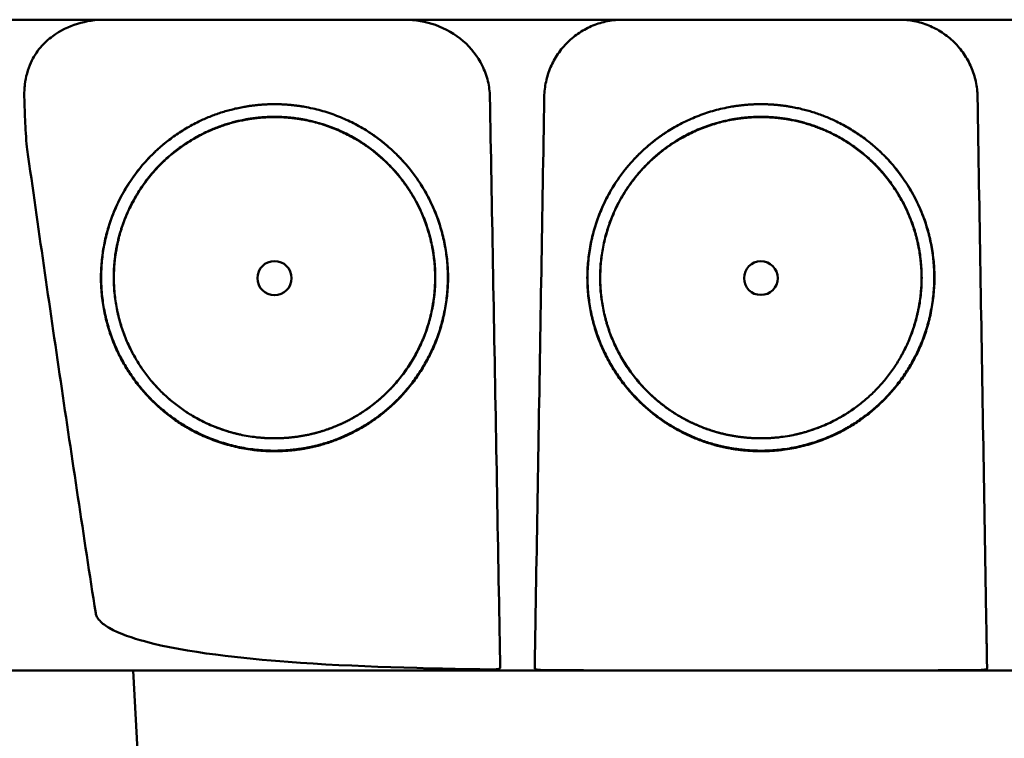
# Model space of a CAD drawing. Header units: millimetres. Extents: x 1479 to 4580, y 458 to 3937.
# Tile 15 of 32: x 2032 to 2095, y 3847 to 3893. Entities that reach past the tile are written whole.
import ezdxf

# ---------------------------------------------------------------- set-up
doc = ezdxf.new("R2010")
doc.units = ezdxf.units.MM
doc.header["$LTSCALE"] = 10
doc.layers.add('Visible (ISO)', color=7, linetype='Continuous', lineweight=50)

msp = doc.modelspace()

# ---------------------------------------------------------------- linework, layer by layer
at = {"layer": 'Visible (ISO)'}
msp.add_line((2039.638, 3839.503), (2039.005, 3851.58), dxfattribs=at)
for centre, major_axis in [((2048.06, 3876.753), (0, 1.097)), ((2079.245, 3876.753), (0, 1.082))]:
    msp.add_ellipse(centre, major_axis=major_axis, ratio=0.999962, dxfattribs=at)
for points, degree, knots in [([(2156.512, 3893.329), (2156.508, 3893.329), (2156.501, 3893.329), (2156.48, 3893.329), (2156.395, 3893.329), (2156.14, 3893.329), (2155.717, 3893.329), (2155.294, 3893.329), (2154.701, 3893.329), (2153.942, 3893.329), (2153.562, 3893.329), (2153.14, 3893.329), (2152.677, 3893.329), (2152.446, 3893.329), (2152.203, 3893.329), (2151.951, 3893.329), (2151.825, 3893.329), (2151.696, 3893.329), (2151.564, 3893.329), (2151.499, 3893.329), (2151.432, 3893.329), (2151.365, 3893.329), (2151.332, 3893.329), (2151.298, 3893.329), (2151.264, 3893.329), (2151.247, 3893.329), (2151.23, 3893.329), (2151.213, 3893.329), (2151.205, 3893.329), (2151.196, 3893.329), (2151.188, 3893.329), (2151.183, 3893.329), (2151.179, 3893.329), (2151.175, 3893.329), (2151.171, 3893.329), (2151.166, 3893.329), (2151.162, 3893.329), (2151.16, 3893.329), (2151.157, 3893.329), (2151.155, 3893.329), (2151.149, 3893.329), (2151.143, 3893.329), (2151.138, 3893.329), (2151.132, 3893.329), (2151.126, 3893.329), (2151.12, 3893.329), (2151.108, 3893.329), (2151.096, 3893.329), (2151.084, 3893.329), (2151.059, 3893.329), (2151.032, 3893.329), (2151.005, 3893.329), (2150.96, 3893.329), (2150.912, 3893.329), (2150.861, 3893.329), (2150.81, 3893.329), (2150.755, 3893.329), (2150.698, 3893.329), (2150.583, 3893.329), (2150.453, 3893.329), (2150.312, 3893.329), (2150.03, 3893.329), (2149.693, 3893.329), (2149.314, 3893.329), (2148.934, 3893.329), (2148.502, 3893.329), (2148.033, 3893.329), (2147.565, 3893.329), (2147.048, 3893.329), (2146.502, 3893.329), (2145.955, 3893.329), (2145.366, 3893.329), (2144.755, 3893.329), (2144.143, 3893.329), (2143.495, 3893.329), (2142.834, 3893.329), (2142.503, 3893.329), (2142.163, 3893.329), (2141.822, 3893.329), (2141.652, 3893.329), (2141.479, 3893.329), (2141.306, 3893.329), (2141.134, 3893.329), (2140.959, 3893.329), (2140.785, 3893.329), (2140.69, 3893.329), (2140.595, 3893.329), (2140.5, 3893.329), (2140.294, 3893.329), (2140.088, 3893.329), (2139.881, 3893.329), (2139.533, 3893.329), (2139.184, 3893.329), (2138.835, 3893.329), (2138.486, 3893.329), (2138.137, 3893.329), (2137.788, 3893.329), (2137.199, 3893.329), (2136.609, 3893.329), (2136.019, 3893.329), (2135.428, 3893.329), (2134.837, 3893.329), (2134.246, 3893.329), (2133.064, 3893.329), (2131.879, 3893.329), (2130.694, 3893.329), (2128.025, 3893.329), (2125.343, 3893.329), (2122.659, 3893.329), (2119.975, 3893.329), (2117.278, 3893.329), (2114.58, 3893.329), (2109.185, 3893.329), (2103.755, 3893.329), (2098.323, 3893.329), (2095.607, 3893.329), (2092.882, 3893.329), (2090.161, 3893.329), (2087.44, 3893.329), (2084.711, 3893.329), (2081.988, 3893.329), (2080.374, 3893.329), (2078.759, 3893.329), (2077.146, 3893.329), (2073.514, 3893.329), (2069.88, 3893.329), (2066.253, 3893.329), (2060.813, 3893.329), (2055.371, 3893.329), (2049.959, 3893.329), (2044.548, 3893.329), (2039.145, 3893.329), (2033.785, 3893.329), (2028.424, 3893.329), (2023.083, 3893.329), (2017.795, 3893.329)], 3, [0.3330934, 0.3330934, 0.3330934, 0.3330934, 0.3372182, 0.3372182, 0.3372182, 0.3535986, 0.3535986, 0.3535986, 0.369979, 0.369979, 0.369979, 0.3781692, 0.3781692, 0.3781692, 0.3822643, 0.3822643, 0.3822643, 0.3843118, 0.3843118, 0.3843118, 0.3853356, 0.3853356, 0.3853356, 0.3858475, 0.3858475, 0.3858475, 0.3861034, 0.3861034, 0.3861034, 0.3862314, 0.3862314, 0.3862314, 0.3862954, 0.3862954, 0.3862954, 0.3863594, 0.3863594, 0.3863594, 0.3863968, 0.3863968, 0.3863968, 0.3864806, 0.3864806, 0.3864806, 0.3865644, 0.3865644, 0.3865644, 0.386732, 0.386732, 0.386732, 0.3870672, 0.3870672, 0.3870672, 0.3876065, 0.3876065, 0.3876065, 0.3881457, 0.3881457, 0.3881457, 0.3892243, 0.3892243, 0.3892243, 0.3913814, 0.3913814, 0.3913814, 0.3935385, 0.3935385, 0.3935385, 0.3956955, 0.3956955, 0.3956955, 0.3978526, 0.3978526, 0.3978526, 0.4000097, 0.4000097, 0.4000097, 0.4010883, 0.4010883, 0.4010883, 0.4016275, 0.4016275, 0.4016275, 0.4021668, 0.4021668, 0.4021668, 0.4024603, 0.4024603, 0.4024603, 0.4030994, 0.4030994, 0.4030994, 0.404178, 0.404178, 0.404178, 0.4052565, 0.4052565, 0.4052565, 0.4070765, 0.4070765, 0.4070765, 0.4088966, 0.4088966, 0.4088966, 0.4125367, 0.4125367, 0.4125367, 0.4207269, 0.4207269, 0.4207269, 0.4289171, 0.4289171, 0.4289171, 0.4452975, 0.4452975, 0.4452975, 0.4534877, 0.4534877, 0.4534877, 0.4616779, 0.4616779, 0.4616779, 0.4665313, 0.4665313, 0.4665313, 0.4774516, 0.4774516, 0.4774516, 0.493832, 0.493832, 0.493832, 0.5102124, 0.5102124, 0.5102124, 0.5265928, 0.5265928, 0.5265928, 0.5265928]), ([(2033.838, 3892.276), (2034.321, 3892.621), (2034.857, 3892.884), (2035.991, 3893.239), (2036.584, 3893.329), (2037.18, 3893.329)], 3, [0.0000072, 0.0000072, 0.0000072, 0.0000072, 0.18051, 0.18051, 0.3616085, 0.3616085, 0.3616085, 0.3616085]), ([(2056.41, 3893.329), (2057.082, 3893.329), (2057.751, 3893.215), (2059.032, 3892.757), (2059.634, 3892.411), (2060.661, 3891.52), (2061.079, 3890.987), (2061.536, 3890.064), (2061.659, 3889.726), (2061.82, 3889.051), (2061.862, 3888.718), (2061.868, 3888.383)], 3, [0, 0, 0, 0, 0.2022526, 0.2022526, 0.4090444, 0.4090444, 0.6109213, 0.6109213, 0.7189205, 0.7189205, 0.8198074, 0.8198074, 0.8198074, 0.8198074]), ([(2065.356, 3888.383), (2065.362, 3888.712), (2065.399, 3889.034), (2065.467, 3889.351), (2065.501, 3889.51), (2065.542, 3889.667), (2065.592, 3889.822), (2065.641, 3889.978), (2065.699, 3890.132), (2065.763, 3890.282), (2065.892, 3890.582), (2066.048, 3890.866), (2066.231, 3891.134), (2066.414, 3891.402), (2066.626, 3891.656), (2066.857, 3891.884), (2067.089, 3892.111), (2067.34, 3892.315), (2067.613, 3892.495), (2067.749, 3892.585), (2067.891, 3892.669), (2068.035, 3892.746), (2068.179, 3892.822), (2068.326, 3892.891), (2068.476, 3892.952), (2068.775, 3893.075), (2069.087, 3893.169), (2069.409, 3893.233), (2069.731, 3893.297), (2070.057, 3893.329), (2070.386, 3893.329)], 3, [0, 0, 0, 0, 0.00097301, 0.00097301, 0.00097301, 0.001459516, 0.001459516, 0.001459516, 0.001946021, 0.001946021, 0.001946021, 0.002919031, 0.002919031, 0.002919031, 0.003892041, 0.003892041, 0.003892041, 0.004865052, 0.004865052, 0.004865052, 0.005351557, 0.005351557, 0.005351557, 0.005838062, 0.005838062, 0.005838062, 0.006811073, 0.006811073, 0.006811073, 0.007784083, 0.007784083, 0.007784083, 0.007784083]), ([(2088.105, 3893.329), (2088.433, 3893.329), (2088.757, 3893.297), (2089.075, 3893.234), (2089.234, 3893.203), (2089.391, 3893.164), (2089.548, 3893.117), (2089.704, 3893.07), (2089.86, 3893.015), (2090.011, 3892.954), (2090.312, 3892.83), (2090.599, 3892.679), (2090.87, 3892.5), (2091.141, 3892.322), (2091.399, 3892.114), (2091.63, 3891.886), (2091.862, 3891.659), (2092.07, 3891.411), (2092.254, 3891.141), (2092.347, 3891.007), (2092.433, 3890.866), (2092.512, 3890.724), (2092.59, 3890.581), (2092.661, 3890.435), (2092.725, 3890.286), (2092.853, 3889.989), (2092.953, 3889.679), (2093.022, 3889.358), (2093.091, 3889.037), (2093.128, 3888.712), (2093.134, 3888.383)], 3, [0, 0, 0, 0, 0.00097301, 0.00097301, 0.00097301, 0.001459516, 0.001459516, 0.001459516, 0.001946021, 0.001946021, 0.001946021, 0.002919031, 0.002919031, 0.002919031, 0.003892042, 0.003892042, 0.003892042, 0.004865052, 0.004865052, 0.004865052, 0.005351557, 0.005351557, 0.005351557, 0.005838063, 0.005838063, 0.005838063, 0.006811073, 0.006811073, 0.006811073, 0.007784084, 0.007784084, 0.007784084, 0.007784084]), ([(2032.019, 3888.382), (2032.016, 3888.499), (2032.014, 3888.601), (2032.028, 3888.923), (2032.038, 3889.049), (2032.11, 3889.658), (2032.236, 3890.128), (2032.598, 3890.922), (2032.804, 3891.25), (2033.281, 3891.822), (2033.546, 3892.067), (2033.838, 3892.276)], 3, [-0.4690854, -0.4690854, -0.4690854, -0.4690854, -0.4101704, -0.4101704, -0.3722842, -0.3722842, -0.2256902, -0.2256902, -0.1092636, -0.1092636, 0, 0, 0, 0]), ([(2032.206, 3885.004), (2032.145, 3885.434), (2032.104, 3886.169), (2032.054, 3887.24), (2032.034, 3887.832), (2032.019, 3888.382)], 3, [-0.3221562, -0.3221562, -0.3221562, -0.3221562, -0.1651172, -0.1651172, 0, 0, 0, 0]), ([(2061.868, 3888.383), (2061.933, 3884.82), (2061.998, 3881.257), (2062.063, 3877.694), (2062.13, 3873.956), (2062.198, 3870.219), (2062.266, 3866.481), (2062.334, 3862.744), (2062.402, 3859.007), (2062.47, 3855.269)], 3, [0, 0, 0, 0, 0.01069712, 0.01069712, 0.01069712, 0.02191761, 0.02191761, 0.02191761, 0.03313809, 0.03313809, 0.03313809, 0.03313809]), ([(2064.802, 3855.269), (2064.862, 3858.832), (2064.921, 3862.395), (2064.981, 3865.958), (2065.044, 3869.695), (2065.106, 3873.433), (2065.169, 3877.17), (2065.231, 3880.908), (2065.294, 3884.645), (2065.356, 3888.383)], 3, [0, 0, 0, 0, 0.01069712, 0.01069712, 0.01069712, 0.02191844, 0.02191844, 0.02191844, 0.03313976, 0.03313976, 0.03313976, 0.03313976]), ([(2093.688, 3855.269), (2093.628, 3858.832), (2093.569, 3862.395), (2093.509, 3865.958), (2093.447, 3869.695), (2093.384, 3873.433), (2093.322, 3877.17), (2093.259, 3880.908), (2093.196, 3884.645), (2093.134, 3888.383)], 3, [0, 0, 0, 0, 0.01069712, 0.01069712, 0.01069712, 0.02191844, 0.02191844, 0.02191844, 0.03313976, 0.03313976, 0.03313976, 0.03313976]), ([(2048.817, 3865.679), (2046.734, 3865.537), (2042.564, 3866.838), (2039.727, 3869.262), (2037.635, 3872.29), (2036.746, 3876.506), (2037.424, 3880.736), (2039.97, 3884.854), (2043.164, 3886.838), (2046.076, 3887.906), (2048.06, 3887.91)], 2, [0.03406172, 0.03406172, 0.03406172, 0.03816011, 0.04263645, 0.04549412, 0.04989658, 0.05394918, 0.05830737, 0.06343865, 0.06566476, 0.06956197, 0.06956197, 0.06956197]), ([(2048.06, 3887.91), (2050.036, 3887.907), (2054.05, 3886.434), (2056.559, 3884.057), (2058.484, 3881.269), (2059.373, 3877.054), (2058.696, 3872.825), (2056.462, 3869.207), (2053.948, 3867.266), (2050.98, 3865.827), (2048.817, 3865.679)], 2, [0, 0, 0, 0.00390298, 0.00841504, 0.01070379, 0.01511276, 0.01917136, 0.02353598, 0.02753731, 0.02979897, 0.03406172, 0.03406172, 0.03406172]), ([(2078.487, 3865.679), (2076.325, 3865.827), (2073.357, 3867.266), (2070.843, 3869.207), (2068.608, 3872.825), (2067.932, 3877.054), (2068.82, 3881.269), (2070.745, 3884.057), (2073.255, 3886.434), (2077.268, 3887.907), (2079.245, 3887.91)], 2, [0.03560307, 0.03560307, 0.03560307, 0.03986703, 0.04212932, 0.04613179, 0.05049764, 0.05455738, 0.0589676, 0.061257, 0.06577034, 0.06967442, 0.06967442, 0.06967442]), ([(2079.245, 3887.91), (2081.228, 3887.906), (2084.141, 3886.838), (2087.334, 3884.855), (2089.88, 3880.736), (2090.558, 3876.506), (2089.67, 3872.291), (2087.577, 3869.262), (2084.74, 3866.838), (2080.57, 3865.537), (2078.487, 3865.679)], 2, [0, 0, 0, 0.0039085, 0.00614105, 0.0112872, 0.01565801, 0.01972235, 0.02413756, 0.02700351, 0.03149281, 0.03560307, 0.03560307, 0.03560307]), ([(2045.905, 3866.708), (2045.443, 3866.807), (2042.969, 3867.579), (2040.34, 3869.824), (2038.402, 3872.63), (2037.579, 3876.535), (2038.207, 3880.453), (2040.565, 3884.269), (2043.524, 3886.106), (2046.222, 3887.096), (2048.06, 3887.099)], 2, [0.5336456, 0.5336456, 0.5336456, 0.5482507, 0.6126476, 0.6537582, 0.7170923, 0.7753934, 0.8380905, 0.9119095, 0.9439344, 1, 1, 1]), ([(2048.76, 3866.505), (2046.833, 3866.374), (2042.973, 3867.578), (2040.347, 3869.821), (2038.41, 3872.624), (2037.588, 3876.526), (2038.215, 3880.441), (2040.572, 3884.254), (2043.528, 3886.089), (2046.223, 3887.079), (2048.06, 3887.082)], 2, [0.03157763, 0.03157763, 0.03157763, 0.0353791, 0.03953115, 0.04218178, 0.0462653, 0.05002431, 0.05406676, 0.0588263, 0.06089113, 0.06450601, 0.06450601, 0.06450601]), ([(2048.06, 3887.099), (2049.891, 3887.097), (2053.609, 3885.732), (2055.933, 3883.53), (2057.717, 3880.947), (2058.54, 3877.042), (2057.913, 3873.125), (2055.843, 3869.773), (2053.514, 3867.975), (2051.439, 3866.969), (2050.236, 3866.711)], 2, [0, 0, 0, 0.0560656, 0.1208807, 0.1537582, 0.2170923, 0.2753934, 0.3380905, 0.395569, 0.4280573, 0.4663114, 0.4663114, 0.4663114]), ([(2048.06, 3887.082), (2049.889, 3887.08), (2053.604, 3885.716), (2055.927, 3883.516), (2057.709, 3880.935), (2058.531, 3877.033), (2057.905, 3873.119), (2055.837, 3869.77), (2053.51, 3867.974), (2050.762, 3866.641), (2048.76, 3866.505)], 2, [0, 0, 0, 0.00361833, 0.00780134, 0.00992317, 0.0140106, 0.0177732, 0.02181952, 0.02552904, 0.02762575, 0.03157763, 0.03157763, 0.03157763]), ([(2077.069, 3866.711), (2075.865, 3866.969), (2073.79, 3867.975), (2071.461, 3869.773), (2069.391, 3873.125), (2068.764, 3877.042), (2069.588, 3880.947), (2071.371, 3883.53), (2073.696, 3885.732), (2077.413, 3887.097), (2079.245, 3887.099)], 2, [0.5336888, 0.5336888, 0.5336888, 0.5719427, 0.604431, 0.6619095, 0.7246066, 0.7829077, 0.8462418, 0.8791193, 0.9439344, 1, 1, 1]), ([(2078.544, 3866.505), (2076.542, 3866.641), (2073.794, 3867.974), (2071.467, 3869.77), (2069.399, 3873.119), (2068.773, 3877.033), (2069.595, 3880.935), (2071.377, 3883.516), (2073.7, 3885.716), (2077.415, 3887.08), (2079.245, 3887.082)], 2, [0.03301206, 0.03301206, 0.03301206, 0.03696934, 0.03906893, 0.04278352, 0.04683537, 0.05060313, 0.05469615, 0.05682088, 0.06100961, 0.0646329, 0.0646329, 0.0646329]), ([(2079.245, 3887.082), (2081.081, 3887.079), (2083.776, 3886.09), (2086.733, 3884.254), (2089.089, 3880.441), (2089.716, 3876.526), (2088.894, 3872.624), (2086.958, 3869.821), (2084.331, 3867.578), (2080.471, 3866.374), (2078.544, 3866.505)], 2, [0, 0, 0, 0.00362406, 0.00569414, 0.01046578, 0.0145185, 0.01828706, 0.02238095, 0.02503833, 0.02920093, 0.03301206, 0.03301206, 0.03301206]), ([(2079.245, 3887.099), (2081.082, 3887.096), (2083.78, 3886.106), (2086.739, 3884.269), (2089.097, 3880.453), (2089.725, 3876.535), (2088.902, 3872.63), (2086.964, 3869.824), (2084.335, 3867.579), (2081.861, 3866.807), (2081.399, 3866.708)], 2, [0, 0, 0, 0.0560656, 0.0880905, 0.1619095, 0.2246066, 0.2829077, 0.3462418, 0.3873524, 0.4517493, 0.4663542, 0.4663542, 0.4663542]), ([(2048.816, 3865.711), (2046.736, 3865.57), (2042.571, 3866.869), (2039.738, 3869.289), (2037.648, 3872.314), (2036.761, 3876.524), (2037.438, 3880.748), (2039.897, 3884.727), (2041.938, 3886.072)], 2, [0.489291, 0.489291, 0.489291, 0.5482507, 0.6126476, 0.6537582, 0.7170923, 0.7753934, 0.8380905, 0.907437, 0.907437, 0.907437]), ([(2054.171, 3886.082), (2054.984, 3885.547), (2056.548, 3884.065), (2058.47, 3881.281), (2059.358, 3877.071), (2058.682, 3872.848), (2056.451, 3869.234), (2053.94, 3867.296), (2050.976, 3865.859), (2048.816, 3865.711)], 2, [0.0927794, 0.0927794, 0.0927794, 0.1208807, 0.1537582, 0.2170923, 0.2753934, 0.3380905, 0.395569, 0.4280573, 0.489291, 0.489291, 0.489291]), ([(2078.488, 3865.711), (2076.328, 3865.859), (2073.364, 3867.296), (2070.854, 3869.234), (2068.622, 3872.848), (2067.946, 3877.071), (2068.834, 3881.281), (2070.756, 3884.065), (2072.321, 3885.547), (2073.133, 3886.082)], 2, [0.510709, 0.510709, 0.510709, 0.5719427, 0.604431, 0.6619095, 0.7246066, 0.7829077, 0.8462418, 0.8791193, 0.9072211, 0.9072211, 0.9072211]), ([(2085.366, 3886.072), (2087.407, 3884.727), (2089.866, 3880.748), (2090.543, 3876.524), (2089.656, 3872.314), (2087.566, 3869.289), (2084.733, 3866.869), (2080.568, 3865.57), (2078.488, 3865.711)], 2, [0.0925625, 0.0925625, 0.0925625, 0.1619095, 0.2246066, 0.2829077, 0.3462418, 0.3873524, 0.4517493, 0.510709, 0.510709, 0.510709]), ([(2036.594, 3855.269), (2035.828, 3860.216), (2035.08, 3865.177), (2033.621, 3875.082), (2032.906, 3880.047), (2032.206, 3885.004)], 3, [0.000001, 0.000001, 0.000001, 0.000001, 1.501723, 1.501723, 3.003666, 3.003666, 3.003666, 3.003666]), ([(2061.99, 3851.652), (2057.933, 3851.707), (2053.137, 3851.826), (2046.142, 3852.348), (2042.414, 3852.729), (2039.001, 3853.654), (2038.114, 3853.94), (2037.248, 3854.444), (2037.02, 3854.602), (2036.784, 3854.86), (2036.723, 3854.94), (2036.636, 3855.103), (2036.607, 3855.184), (2036.594, 3855.269)], 3, [0.000001, 0.000001, 0.000001, 0.000001, 1.217225, 1.217225, 2.026893, 2.026893, 2.244314, 2.244314, 2.316831, 2.316831, 2.345346, 2.345346, 2.370265, 2.370265, 2.370265, 2.370265]), ([(2062.47, 3855.269), (2062.477, 3854.882), (2062.484, 3854.498), (2062.497, 3853.766), (2062.503, 3853.422), (2062.515, 3852.801), (2062.52, 3852.528), (2062.527, 3852.132), (2062.531, 3851.925), (2062.533, 3851.774)], 3, [0, 0, 0, 0, 0.1160966, 0.1160966, 0.2328594, 0.2328594, 0.3505857, 0.3505857, 0.4376844, 0.4376844, 0.4376844, 0.4376844]), ([(2064.743, 3851.726), (2064.745, 3851.837), (2064.748, 3852.007), (2064.755, 3852.453), (2064.76, 3852.727), (2064.769, 3853.277), (2064.775, 3853.622), (2064.789, 3854.469), (2064.795, 3854.868), (2064.802, 3855.269)], 3, [0.0000009, 0.0000009, 0.0000009, 0.0000009, 0.1209094, 0.1209094, 0.2421411, 0.2421411, 0.3316895, 0.3316895, 0.4035331, 0.4035331, 0.4035331, 0.4035331]), ([(2093.688, 3855.269), (2093.694, 3854.934), (2093.699, 3854.63), (2093.716, 3853.625), (2093.721, 3853.282), (2093.73, 3852.731), (2093.735, 3852.456), (2093.743, 3852.008), (2093.745, 3851.837), (2093.747, 3851.726)], 3, [0.0000023, 0.0000023, 0.0000023, 0.0000023, 0.100716, 0.100716, 0.1889665, 0.1889665, 0.3090142, 0.3090142, 0.4287244, 0.4287244, 0.4287244, 0.4287244]), ([(2079.245, 3851.58), (2075.109, 3851.58), (2068.912, 3851.58), (2061.695, 3851.58), (2058.605, 3851.58), (2056.545, 3851.58), (2055.515, 3851.58), (2052.431, 3851.58), (2049.352, 3851.58), (2046.277, 3851.58), (2044.229, 3851.58), (2043.204, 3851.58), (2038.096, 3851.58), (2034.026, 3851.58), (2029.973, 3851.58)], 3, [0, 0, 0, 0, 0.25, 0.375, 0.4375, 0.4375, 0.5, 0.5, 0.625, 0.6875, 0.6875, 0.75, 0.75, 1, 1, 1, 1]), ([(2061.99, 3851.652), (2062.062, 3851.651), (2062.134, 3851.652), (2062.264, 3851.661), (2062.322, 3851.667), (2062.42, 3851.686), (2062.46, 3851.698), (2062.503, 3851.722), (2062.515, 3851.732), (2062.53, 3851.752), (2062.534, 3851.763), (2062.533, 3851.774)], 3, [0, 0, 0, 0, 0.02165217, 0.02165217, 0.0419441, 0.0419441, 0.06198813, 0.06198813, 0.07331229, 0.07331229, 0.08402019, 0.08402019, 0.08402019, 0.08402019]), ([(2064.743, 3851.726), (2064.743, 3851.716), (2064.746, 3851.707), (2064.762, 3851.688), (2064.773, 3851.68), (2064.813, 3851.66), (2064.845, 3851.65), (2064.923, 3851.635), (2064.966, 3851.629), (2065.064, 3851.621), (2065.119, 3851.618), (2065.189, 3851.616), (2065.203, 3851.616), (2065.226, 3851.615), (2065.235, 3851.615), (2065.244, 3851.615)], 3, [0.0000011, 0.0000011, 0.0000011, 0.0000011, 0.011161, 0.011161, 0.02268936, 0.02268936, 0.04008791, 0.04008791, 0.05617947, 0.05617947, 0.07342915, 0.07342915, 0.07748189, 0.07748189, 0.08025593, 0.08025593, 0.08025593, 0.08025593]), ([(2079.245, 3851.582), (2077.262, 3851.582), (2074.492, 3851.582), (2070.004, 3851.59), (2067.55, 3851.597), (2065.244, 3851.615)], 3, [0, 0, 0, 0, 0.595007, 0.595007, 1.188218, 1.188218, 1.188218, 1.188218]), ([(2093.246, 3851.615), (2090.94, 3851.597), (2088.486, 3851.59), (2083.998, 3851.582), (2081.228, 3851.582), (2079.245, 3851.582)], 3, [0.000001, 0.000001, 0.000001, 0.000001, 0.691835, 0.691835, 1.385765, 1.385765, 1.385765, 1.385765]), ([(2128.517, 3851.58), (2126.491, 3851.58), (2124.46, 3851.58), (2122.425, 3851.58), (2122.239, 3851.58), (2122.052, 3851.58), (2121.866, 3851.58), (2120.017, 3851.58), (2118.166, 3851.58), (2116.308, 3851.58), (2114.262, 3851.58), (2112.214, 3851.58), (2110.163, 3851.58), (2109.138, 3851.58), (2108.112, 3851.58), (2107.085, 3851.58), (2106.616, 3851.58), (2106.146, 3851.58), (2105.676, 3851.58), (2105.119, 3851.58), (2104.562, 3851.58), (2104.003, 3851.58), (2101.848, 3851.58), (2099.69, 3851.58), (2097.534, 3851.58), (2094.817, 3851.58), (2092.092, 3851.58), (2089.371, 3851.58), (2088.162, 3851.58), (2086.951, 3851.58), (2085.741, 3851.58), (2085.136, 3851.58), (2084.531, 3851.58), (2083.925, 3851.58), (2083.32, 3851.58), (2082.715, 3851.58), (2082.11, 3851.58), (2081.751, 3851.58), (2081.392, 3851.58), (2081.034, 3851.58), (2080.675, 3851.58), (2080.316, 3851.58), (2079.958, 3851.58), (2079.72, 3851.58), (2079.483, 3851.58), (2079.245, 3851.58)], 3, [0, 0, 0, 0, 0.125, 0.125, 0.125, 0.1364517, 0.1364517, 0.1364517, 0.25, 0.25, 0.25, 0.375, 0.375, 0.375, 0.4375, 0.4375, 0.4375, 0.4660904, 0.4660904, 0.4660904, 0.5, 0.5, 0.5, 0.6308834, 0.6308834, 0.6308834, 0.7957727, 0.7957727, 0.7957727, 0.8690401, 0.8690401, 0.8690401, 0.9056613, 0.9056613, 0.9056613, 0.942271, 0.942271, 0.942271, 0.9639594, 0.9639594, 0.9639594, 0.9856424, 0.9856424, 0.9856424, 1, 1, 1, 1]), ([(2093.246, 3851.615), (2093.255, 3851.615), (2093.265, 3851.615), (2093.287, 3851.616), (2093.301, 3851.616), (2093.371, 3851.618), (2093.426, 3851.621), (2093.524, 3851.629), (2093.567, 3851.635), (2093.644, 3851.65), (2093.677, 3851.66), (2093.717, 3851.679), (2093.729, 3851.688), (2093.744, 3851.707), (2093.747, 3851.716), (2093.747, 3851.726)], 3, [0.000001, 0.000001, 0.000001, 0.000001, 0.00277805, 0.00277805, 0.00682498, 0.00682498, 0.02399934, 0.02399934, 0.04009071, 0.04009071, 0.05747065, 0.05747065, 0.06901362, 0.06901362, 0.080186, 0.080186, 0.080186, 0.080186])]:
    msp.add_open_spline(points, degree=degree, knots=knots, dxfattribs=at)

doc.saveas('drawing.dxf')
